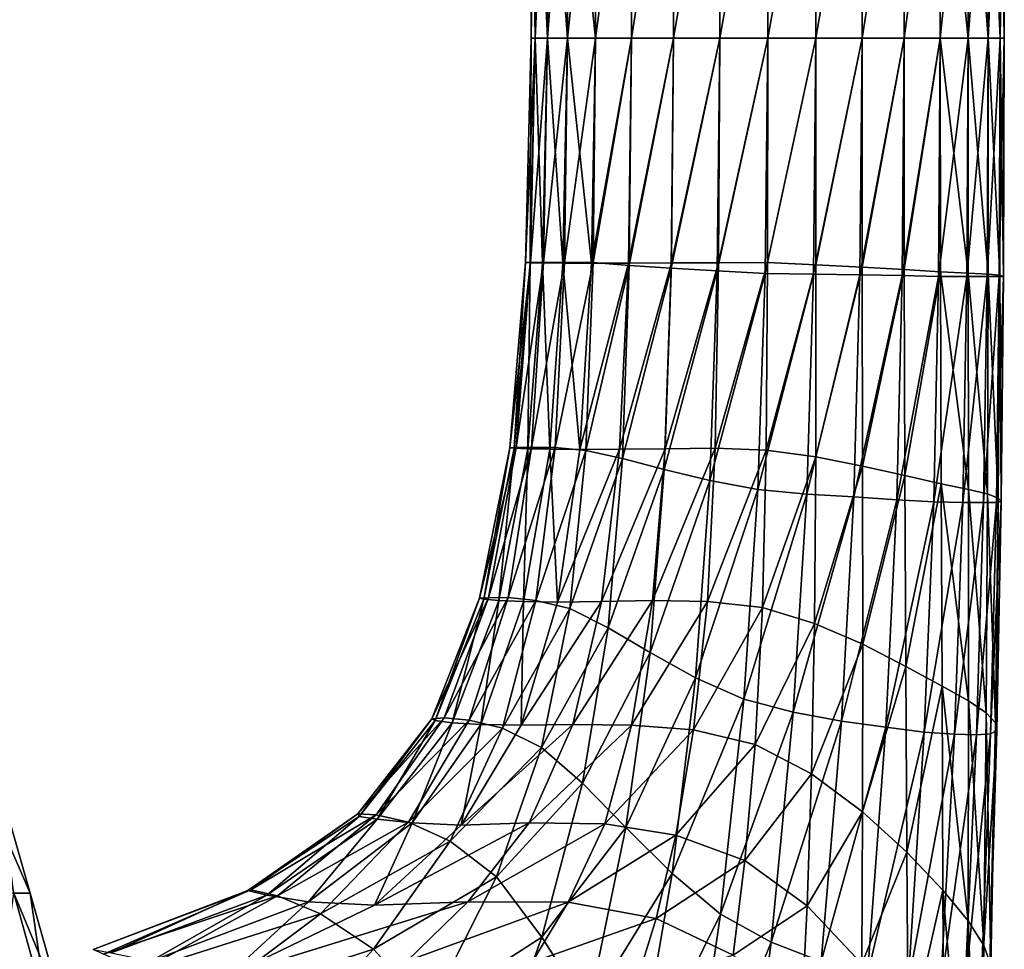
# Model space of a CAD drawing. Extents: x -0.96 to 0.96, y -0.57 to 2.63.
# Tile 98 of 148: x 0.12 to 0.25, y 0.58 to 0.7. Entities that reach past the tile are written whole.
import ezdxf

# ---------------------------------------------------------------- set-up
doc = ezdxf.new("R2010")
doc.units = 0
doc.layers.add('Brakiri_Cruiser_Main_Texture', color=7, linetype='CONTINUOUS')

msp = doc.modelspace()

# ---------------------------------------------------------------- linework, layer by layer
at = {"layer": 'Brakiri_Cruiser_Main_Texture'}
for points in [[(0.188047, 0.693072, 0.464375), (0.188047, 0.727108, 0.464375), (0.187539, 0.727108, 0.47)], [(0.188047, 0.693072, 0.464375), (0.187539, 0.727108, 0.47), (0.187539, 0.693072, 0.47)], [(0.187539, 0.693072, 0.47), (0.187539, 0.727108, 0.47), (0.188047, 0.727108, 0.475625)], [(0.187539, 0.693072, 0.47), (0.188047, 0.727108, 0.475625), (0.188047, 0.693072, 0.475625)], [(0.18957, 0.693072, 0.458984), (0.18957, 0.727108, 0.458984), (0.188047, 0.727108, 0.464375)], [(0.18957, 0.693072, 0.458984), (0.188047, 0.727108, 0.464375), (0.188047, 0.693072, 0.464375)], [(0.188047, 0.693072, 0.475625), (0.188047, 0.727108, 0.475625), (0.18957, 0.727108, 0.481016)], [(0.188047, 0.693072, 0.475625), (0.18957, 0.727108, 0.481016), (0.18957, 0.693072, 0.481016)], [(0.192109, 0.693072, 0.454063), (0.192109, 0.727108, 0.454063), (0.18957, 0.727108, 0.458984)], [(0.192109, 0.693072, 0.454063), (0.18957, 0.727108, 0.458984), (0.18957, 0.693072, 0.458984)], [(0.18957, 0.693072, 0.481016), (0.18957, 0.727108, 0.481016), (0.192109, 0.727108, 0.485937)], [(0.18957, 0.693072, 0.481016), (0.192109, 0.727108, 0.485937), (0.192109, 0.693072, 0.485937)], [(0.195664, 0.693072, 0.449844), (0.195664, 0.727108, 0.449844), (0.192109, 0.727108, 0.454063)], [(0.195664, 0.693072, 0.449844), (0.192109, 0.727108, 0.454063), (0.192109, 0.693072, 0.454063)], [(0.192109, 0.693072, 0.485937), (0.192109, 0.727108, 0.485937), (0.195664, 0.727108, 0.490156)], [(0.192109, 0.693072, 0.485937), (0.195664, 0.727108, 0.490156), (0.195664, 0.693072, 0.490156)], [(0.195664, 0.693072, 0.490156), (0.195664, 0.727108, 0.490156), (0.200234, 0.727108, 0.493437)], [(0.195664, 0.693072, 0.490156), (0.200234, 0.727108, 0.493437), (0.200234, 0.693072, 0.493437)], [(0.195664, 0.693072, 0.449844), (0.200234, 0.693072, 0.446562), (0.200234, 0.727108, 0.446562)], [(0.195664, 0.693072, 0.449844), (0.200234, 0.727108, 0.446562), (0.195664, 0.727108, 0.449844)], [(0.200234, 0.693072, 0.493437), (0.200234, 0.727108, 0.493437), (0.205566, 0.727108, 0.495781)], [(0.200234, 0.693072, 0.493437), (0.205566, 0.727108, 0.495781), (0.205566, 0.693072, 0.495781)], [(0.200234, 0.693072, 0.446562), (0.205566, 0.693072, 0.444219), (0.205566, 0.727108, 0.444219)], [(0.200234, 0.693072, 0.446562), (0.205566, 0.727108, 0.444219), (0.200234, 0.727108, 0.446562)], [(0.205566, 0.693072, 0.495781), (0.205566, 0.727108, 0.495781), (0.211406, 0.727108, 0.497187)], [(0.205566, 0.693072, 0.495781), (0.211406, 0.727108, 0.497187), (0.211406, 0.693072, 0.497187)], [(0.205566, 0.693072, 0.444219), (0.211406, 0.693072, 0.442813), (0.211406, 0.727108, 0.442813)], [(0.205566, 0.693072, 0.444219), (0.211406, 0.727108, 0.442813), (0.205566, 0.727108, 0.444219)], [(0.211406, 0.693072, 0.497187), (0.211406, 0.727108, 0.497187), (0.2175, 0.727108, 0.497656)], [(0.211406, 0.693072, 0.497187), (0.2175, 0.727108, 0.497656), (0.2175, 0.693072, 0.497656)], [(0.211406, 0.693072, 0.442813), (0.2175, 0.693072, 0.442344), (0.2175, 0.727108, 0.442344)], [(0.211406, 0.693072, 0.442813), (0.2175, 0.727108, 0.442344), (0.211406, 0.727108, 0.442813)], [(0.2175, 0.693072, 0.497656), (0.2175, 0.727108, 0.497656), (0.223594, 0.727108, 0.497187)], [(0.2175, 0.693072, 0.497656), (0.223594, 0.727108, 0.497187), (0.223594, 0.693072, 0.497187)], [(0.2175, 0.693072, 0.442344), (0.223594, 0.693072, 0.442813), (0.223594, 0.727108, 0.442813)], [(0.2175, 0.693072, 0.442344), (0.223594, 0.727108, 0.442813), (0.2175, 0.727108, 0.442344)], [(0.223594, 0.693072, 0.497187), (0.223594, 0.727108, 0.497187), (0.229434, 0.727108, 0.495781)], [(0.223594, 0.693072, 0.497187), (0.229434, 0.727108, 0.495781), (0.229434, 0.693072, 0.495781)], [(0.223594, 0.693072, 0.442813), (0.229434, 0.693072, 0.444219), (0.229434, 0.727108, 0.444219)], [(0.223594, 0.693072, 0.442813), (0.229434, 0.727108, 0.444219), (0.223594, 0.727108, 0.442813)], [(0.229434, 0.693072, 0.495781), (0.229434, 0.727108, 0.495781), (0.234766, 0.727108, 0.493437)], [(0.229434, 0.693072, 0.495781), (0.234766, 0.727108, 0.493437), (0.234766, 0.693072, 0.493437)], [(0.229434, 0.693072, 0.444219), (0.234766, 0.693072, 0.446562), (0.234766, 0.727108, 0.446562)], [(0.229434, 0.693072, 0.444219), (0.234766, 0.727108, 0.446562), (0.229434, 0.727108, 0.444219)], [(0.234766, 0.693072, 0.493437), (0.234766, 0.727108, 0.493437), (0.239336, 0.727108, 0.490156)], [(0.234766, 0.693072, 0.493437), (0.239336, 0.727108, 0.490156), (0.239336, 0.693072, 0.490156)], [(0.234766, 0.693072, 0.446562), (0.239336, 0.693072, 0.449844), (0.239336, 0.727108, 0.449844)], [(0.234766, 0.693072, 0.446562), (0.239336, 0.727108, 0.449844), (0.234766, 0.727108, 0.446562)], [(0.239336, 0.693072, 0.490156), (0.239336, 0.727108, 0.490156), (0.242891, 0.727108, 0.485937)], [(0.239336, 0.693072, 0.490156), (0.242891, 0.727108, 0.485937), (0.242891, 0.693072, 0.485937)], [(0.242891, 0.693072, 0.454063), (0.242891, 0.727108, 0.454063), (0.239336, 0.727108, 0.449844)], [(0.242891, 0.693072, 0.454063), (0.239336, 0.727108, 0.449844), (0.239336, 0.693072, 0.449844)], [(0.242891, 0.693072, 0.485937), (0.242891, 0.727108, 0.485937), (0.24543, 0.727108, 0.481016)], [(0.242891, 0.693072, 0.485937), (0.24543, 0.727108, 0.481016), (0.24543, 0.693072, 0.481016)], [(0.24543, 0.693072, 0.458984), (0.24543, 0.727108, 0.458984), (0.242891, 0.727108, 0.454063)], [(0.24543, 0.693072, 0.458984), (0.242891, 0.727108, 0.454063), (0.242891, 0.693072, 0.454063)], [(0.24543, 0.693072, 0.481016), (0.24543, 0.727108, 0.481016), (0.246953, 0.727108, 0.475625)], [(0.24543, 0.693072, 0.481016), (0.246953, 0.727108, 0.475625), (0.246953, 0.693072, 0.475625)], [(0.246953, 0.693072, 0.464375), (0.246953, 0.727108, 0.464375), (0.24543, 0.727108, 0.458984)], [(0.246953, 0.693072, 0.464375), (0.24543, 0.727108, 0.458984), (0.24543, 0.693072, 0.458984)], [(0.246953, 0.693072, 0.475625), (0.246953, 0.727108, 0.475625), (0.247461, 0.727108, 0.47)], [(0.246953, 0.693072, 0.475625), (0.247461, 0.727108, 0.47), (0.247461, 0.693072, 0.47)], [(0.247461, 0.693072, 0.47), (0.247461, 0.727108, 0.47), (0.246953, 0.727108, 0.464375)], [(0.247461, 0.693072, 0.47), (0.246953, 0.727108, 0.464375), (0.246953, 0.693072, 0.464375)], [(0.187378, 0.664598, 0.464358), (0.187539, 0.693072, 0.47), (0.186816, 0.664615, 0.470039)], [(0.186816, 0.664615, 0.470039), (0.187539, 0.693072, 0.47), (0.188047, 0.693072, 0.475625)], [(0.186816, 0.664615, 0.470039), (0.188047, 0.693072, 0.475625), (0.187437, 0.664615, 0.475654)], [(0.188956, 0.66458, 0.458911), (0.188047, 0.693072, 0.464375), (0.187378, 0.664598, 0.464358)], [(0.187378, 0.664598, 0.464358), (0.188047, 0.693072, 0.464375), (0.187539, 0.693072, 0.47)], [(0.187437, 0.664615, 0.475654), (0.188047, 0.693072, 0.475625), (0.18957, 0.693072, 0.481016)], [(0.187437, 0.664615, 0.475654), (0.18957, 0.693072, 0.481016), (0.189073, 0.664615, 0.481035)], [(0.188956, 0.66458, 0.458911), (0.18957, 0.693072, 0.458984), (0.188047, 0.693072, 0.464375)], [(0.191548, 0.664562, 0.453933), (0.18957, 0.693072, 0.458984), (0.188956, 0.66458, 0.458911)], [(0.189073, 0.664615, 0.481035), (0.18957, 0.693072, 0.481016), (0.192109, 0.693072, 0.485937)], [(0.189073, 0.664615, 0.481035), (0.192109, 0.693072, 0.485937), (0.191724, 0.664615, 0.485947)], [(0.191548, 0.664562, 0.453933), (0.192109, 0.693072, 0.454063), (0.18957, 0.693072, 0.458984)], [(0.195157, 0.664545, 0.449658), (0.192109, 0.693072, 0.454063), (0.191548, 0.664562, 0.453933)], [(0.191724, 0.664615, 0.485947), (0.192109, 0.693072, 0.485937), (0.195664, 0.693072, 0.490156)], [(0.191724, 0.664615, 0.485947), (0.195664, 0.693072, 0.490156), (0.195391, 0.664615, 0.490156)], [(0.195157, 0.664545, 0.449658), (0.195664, 0.693072, 0.449844), (0.192109, 0.693072, 0.454063)], [(0.195157, 0.664545, 0.449658), (0.199848, 0.664562, 0.446098), (0.200234, 0.693072, 0.446562)], [(0.195157, 0.664545, 0.449658), (0.200234, 0.693072, 0.446562), (0.195664, 0.693072, 0.449844)], [(0.195391, 0.664615, 0.490156), (0.195664, 0.693072, 0.490156), (0.200234, 0.693072, 0.493437)], [(0.195391, 0.664615, 0.490156), (0.200234, 0.693072, 0.493437), (0.199949, 0.664268, 0.493437)], [(0.199848, 0.664562, 0.446098), (0.205301, 0.66458, 0.443475), (0.205566, 0.693072, 0.444219)], [(0.199848, 0.664562, 0.446098), (0.205566, 0.693072, 0.444219), (0.200234, 0.693072, 0.446562)], [(0.199949, 0.664268, 0.493437), (0.200234, 0.693072, 0.493437), (0.205566, 0.693072, 0.495781)], [(0.199949, 0.664268, 0.493437), (0.205566, 0.693072, 0.495781), (0.205269, 0.66392, 0.495781)], [(0.205269, 0.66392, 0.495781), (0.205566, 0.693072, 0.495781), (0.211406, 0.693072, 0.497187)], [(0.205269, 0.66392, 0.495781), (0.211406, 0.693072, 0.497187), (0.211096, 0.663572, 0.497187)], [(0.205301, 0.66458, 0.443475), (0.211262, 0.664598, 0.441791), (0.211406, 0.693072, 0.442813)], [(0.205301, 0.66458, 0.443475), (0.211406, 0.693072, 0.442813), (0.205566, 0.693072, 0.444219)], [(0.211096, 0.663572, 0.497187), (0.211406, 0.693072, 0.497187), (0.2175, 0.693072, 0.497656)], [(0.211096, 0.663572, 0.497187), (0.2175, 0.693072, 0.497656), (0.217177, 0.663225, 0.497656)], [(0.211262, 0.664598, 0.441791), (0.217476, 0.664615, 0.441043), (0.2175, 0.693072, 0.442344)], [(0.211262, 0.664598, 0.441791), (0.2175, 0.693072, 0.442344), (0.211406, 0.693072, 0.442813)], [(0.217177, 0.663225, 0.497656), (0.2175, 0.693072, 0.497656), (0.223594, 0.693072, 0.497187)], [(0.217177, 0.663225, 0.497656), (0.223594, 0.693072, 0.497187), (0.223302, 0.663138, 0.497187)], [(0.217476, 0.664615, 0.441043), (0.223587, 0.66432, 0.441545), (0.223594, 0.693072, 0.442813)], [(0.217476, 0.664615, 0.441043), (0.223594, 0.693072, 0.442813), (0.2175, 0.693072, 0.442344)], [(0.223302, 0.663138, 0.497187), (0.223594, 0.693072, 0.497187), (0.229434, 0.693072, 0.495781)], [(0.223302, 0.663138, 0.497187), (0.229434, 0.693072, 0.495781), (0.229173, 0.663051, 0.495781)], [(0.223587, 0.66432, 0.441545), (0.229445, 0.664024, 0.442985), (0.229434, 0.693072, 0.444219)], [(0.223587, 0.66432, 0.441545), (0.229434, 0.693072, 0.444219), (0.223594, 0.693072, 0.442813)], [(0.229173, 0.663051, 0.495781), (0.229434, 0.693072, 0.495781), (0.234766, 0.693072, 0.493437)], [(0.229173, 0.663051, 0.495781), (0.234766, 0.693072, 0.493437), (0.234536, 0.662964, 0.493437)], [(0.229445, 0.664024, 0.442985), (0.234766, 0.693072, 0.446562), (0.229434, 0.693072, 0.444219)], [(0.229445, 0.664024, 0.442985), (0.234794, 0.663728, 0.445362), (0.234766, 0.693072, 0.446562)], [(0.234536, 0.662964, 0.493437), (0.234766, 0.693072, 0.493437), (0.239336, 0.693072, 0.490156)], [(0.234536, 0.662964, 0.493437), (0.239336, 0.693072, 0.490156), (0.239137, 0.662877, 0.490156)], [(0.234794, 0.663728, 0.445362), (0.239336, 0.693072, 0.449844), (0.234766, 0.693072, 0.446562)], [(0.234794, 0.663728, 0.445362), (0.239382, 0.663432, 0.448677), (0.239336, 0.693072, 0.449844)], [(0.239137, 0.662877, 0.490156), (0.239336, 0.693072, 0.490156), (0.242891, 0.693072, 0.485937)], [(0.239137, 0.662877, 0.490156), (0.242891, 0.693072, 0.485937), (0.242716, 0.662877, 0.485909)], [(0.2429, 0.663294, 0.453159), (0.242891, 0.693072, 0.454063), (0.239336, 0.693072, 0.449844)], [(0.2429, 0.663294, 0.453159), (0.239336, 0.693072, 0.449844), (0.239382, 0.663432, 0.448677)], [(0.242716, 0.662877, 0.485909), (0.242891, 0.693072, 0.485937), (0.24543, 0.693072, 0.481016)], [(0.242716, 0.662877, 0.485909), (0.24543, 0.693072, 0.481016), (0.24528, 0.662877, 0.480959)], [(0.245403, 0.663155, 0.458345), (0.24543, 0.693072, 0.458984), (0.242891, 0.693072, 0.454063)], [(0.245403, 0.663155, 0.458345), (0.242891, 0.693072, 0.454063), (0.2429, 0.663294, 0.453159)], [(0.24528, 0.662877, 0.480959), (0.24543, 0.693072, 0.481016), (0.246953, 0.693072, 0.475625)], [(0.24528, 0.662877, 0.480959), (0.246953, 0.693072, 0.475625), (0.246829, 0.662877, 0.475541)], [(0.24689, 0.663016, 0.463999), (0.24543, 0.693072, 0.458984), (0.245403, 0.663155, 0.458345)], [(0.24689, 0.663016, 0.463999), (0.246953, 0.693072, 0.464375), (0.24543, 0.693072, 0.458984)], [(0.246829, 0.662877, 0.475541), (0.246953, 0.693072, 0.475625), (0.247461, 0.693072, 0.47)], [(0.246829, 0.662877, 0.475541), (0.247461, 0.693072, 0.47), (0.247361, 0.662877, 0.469888)], [(0.247361, 0.662877, 0.469888), (0.246953, 0.693072, 0.464375), (0.24689, 0.663016, 0.463999)], [(0.247361, 0.662877, 0.469888), (0.247461, 0.693072, 0.47), (0.246953, 0.693072, 0.464375)], [(0.185372, 0.641094, 0.464306), (0.186816, 0.664615, 0.470039), (0.184815, 0.641146, 0.47009)], [(0.184815, 0.641146, 0.47009), (0.186816, 0.664615, 0.470039), (0.187437, 0.664615, 0.475654)], [(0.184815, 0.641146, 0.47009), (0.187437, 0.664615, 0.475654), (0.185606, 0.641164, 0.475742)], [(0.185372, 0.641094, 0.464306), (0.187378, 0.664598, 0.464358), (0.186816, 0.664615, 0.470039)], [(0.187111, 0.641023, 0.458691), (0.187378, 0.664598, 0.464358), (0.185372, 0.641094, 0.464306)], [(0.185606, 0.641164, 0.475742), (0.187437, 0.664615, 0.475654), (0.189073, 0.664615, 0.481035)], [(0.185606, 0.641164, 0.475742), (0.189073, 0.664615, 0.481035), (0.187579, 0.641164, 0.481094)], [(0.187111, 0.641023, 0.458691), (0.188956, 0.66458, 0.458911), (0.187378, 0.664598, 0.464358)], [(0.189866, 0.640953, 0.453544), (0.188956, 0.66458, 0.458911), (0.187111, 0.641023, 0.458691)], [(0.187579, 0.641164, 0.481094), (0.189073, 0.664615, 0.481035), (0.191724, 0.664615, 0.485947)], [(0.187579, 0.641164, 0.481094), (0.191724, 0.664615, 0.485947), (0.190568, 0.641164, 0.485977)], [(0.189866, 0.640953, 0.453544), (0.191548, 0.664562, 0.453933), (0.188956, 0.66458, 0.458911)], [(0.193703, 0.640918, 0.448878), (0.191548, 0.664562, 0.453933), (0.189866, 0.640953, 0.453544)], [(0.190568, 0.641164, 0.485977), (0.191724, 0.664615, 0.485947), (0.195391, 0.664615, 0.490156)], [(0.190568, 0.641164, 0.485977), (0.195391, 0.664615, 0.490156), (0.194448, 0.640816, 0.490166)], [(0.193703, 0.640918, 0.448878), (0.195157, 0.664545, 0.449658), (0.191548, 0.664562, 0.453933)], [(0.193703, 0.640918, 0.448878), (0.19869, 0.640953, 0.444704), (0.199848, 0.664562, 0.446098)], [(0.193703, 0.640918, 0.448878), (0.199848, 0.664562, 0.446098), (0.195157, 0.664545, 0.449658)], [(0.194448, 0.640816, 0.490166), (0.195391, 0.664615, 0.490156), (0.199949, 0.664268, 0.493437)], [(0.194448, 0.640816, 0.490166), (0.199949, 0.664268, 0.493437), (0.199093, 0.639773, 0.493437)], [(0.19869, 0.640953, 0.444704), (0.204505, 0.641023, 0.441246), (0.205301, 0.66458, 0.443475)], [(0.19869, 0.640953, 0.444704), (0.205301, 0.66458, 0.443475), (0.199848, 0.664562, 0.446098)], [(0.199093, 0.639773, 0.493437), (0.199949, 0.664268, 0.493437), (0.205269, 0.66392, 0.495781)], [(0.199093, 0.639773, 0.493437), (0.205269, 0.66392, 0.495781), (0.204375, 0.638383, 0.495781)], [(0.204375, 0.638383, 0.495781), (0.205269, 0.66392, 0.495781), (0.211096, 0.663572, 0.497187)], [(0.204505, 0.641023, 0.441246), (0.210828, 0.641094, 0.438725), (0.211262, 0.664598, 0.441791)], [(0.204505, 0.641023, 0.441246), (0.211262, 0.664598, 0.441791), (0.205301, 0.66458, 0.443475)], [(0.210828, 0.641094, 0.438725), (0.217301, 0.640851, 0.437454), (0.217476, 0.664615, 0.441043)], [(0.210828, 0.641094, 0.438725), (0.217476, 0.664615, 0.441043), (0.211262, 0.664598, 0.441791)], [(0.217301, 0.640851, 0.437454), (0.223587, 0.66432, 0.441545), (0.217476, 0.664615, 0.441043)], [(0.217301, 0.640851, 0.437454), (0.223568, 0.639981, 0.437744), (0.223587, 0.66432, 0.441545)], [(0.223568, 0.639981, 0.437744), (0.229445, 0.664024, 0.442985), (0.223587, 0.66432, 0.441545)], [(0.223568, 0.639981, 0.437744), (0.229477, 0.638798, 0.439284), (0.229445, 0.664024, 0.442985)], [(0.229477, 0.638798, 0.439284), (0.234794, 0.663728, 0.445362), (0.229445, 0.664024, 0.442985)], [(0.229477, 0.638798, 0.439284), (0.234879, 0.637616, 0.441761), (0.234794, 0.663728, 0.445362)], [(0.234879, 0.637616, 0.441761), (0.239382, 0.663432, 0.448677), (0.234794, 0.663728, 0.445362)], [(0.204375, 0.638383, 0.495781), (0.211096, 0.663572, 0.497187), (0.210165, 0.636992, 0.497187)], [(0.210165, 0.636992, 0.497187), (0.211096, 0.663572, 0.497187), (0.217177, 0.663225, 0.497656)], [(0.210165, 0.636992, 0.497187), (0.217177, 0.663225, 0.497656), (0.216252, 0.635862, 0.497656)], [(0.216252, 0.635862, 0.497656), (0.217177, 0.663225, 0.497656), (0.223302, 0.663138, 0.497187)], [(0.216252, 0.635862, 0.497656), (0.223302, 0.663138, 0.497187), (0.222426, 0.635254, 0.497187)], [(0.222426, 0.635254, 0.497187), (0.223302, 0.663138, 0.497187), (0.229173, 0.663051, 0.495781)], [(0.222426, 0.635254, 0.497187), (0.229173, 0.663051, 0.495781), (0.22839, 0.634906, 0.495781)], [(0.22839, 0.634906, 0.495781), (0.229173, 0.663051, 0.495781), (0.234536, 0.662964, 0.493437)], [(0.22839, 0.634906, 0.495781), (0.234536, 0.662964, 0.493437), (0.233845, 0.634559, 0.493437)], [(0.233845, 0.634559, 0.493437), (0.234536, 0.662964, 0.493437), (0.239137, 0.662877, 0.490156)], [(0.233845, 0.634559, 0.493437), (0.239137, 0.662877, 0.490156), (0.238533, 0.634298, 0.490128)], [(0.234879, 0.637616, 0.441761), (0.239465, 0.63659, 0.445407), (0.239382, 0.663432, 0.448677)], [(0.238533, 0.634298, 0.490128), (0.239137, 0.662877, 0.490156), (0.242716, 0.662877, 0.485909)], [(0.238533, 0.634298, 0.490128), (0.242716, 0.662877, 0.485909), (0.242194, 0.634211, 0.485825)], [(0.242928, 0.635877, 0.45045), (0.2429, 0.663294, 0.453159), (0.239382, 0.663432, 0.448677)], [(0.242928, 0.635877, 0.45045), (0.239382, 0.663432, 0.448677), (0.239465, 0.63659, 0.445407)], [(0.242194, 0.634211, 0.485825), (0.242716, 0.662877, 0.485909), (0.24528, 0.662877, 0.480959)], [(0.242194, 0.634211, 0.485825), (0.24528, 0.662877, 0.480959), (0.244832, 0.634211, 0.480791)], [(0.245322, 0.635322, 0.456426), (0.245403, 0.663155, 0.458345), (0.2429, 0.663294, 0.453159)], [(0.245322, 0.635322, 0.456426), (0.2429, 0.663294, 0.453159), (0.242928, 0.635877, 0.45045)], [(0.244832, 0.634211, 0.480791), (0.24528, 0.662877, 0.480959), (0.246829, 0.662877, 0.475541)], [(0.244832, 0.634211, 0.480791), (0.246829, 0.662877, 0.475541), (0.246455, 0.634211, 0.475288)], [(0.2467, 0.634766, 0.462871), (0.245403, 0.663155, 0.458345), (0.245322, 0.635322, 0.456426)], [(0.2467, 0.634766, 0.462871), (0.24689, 0.663016, 0.463999), (0.245403, 0.663155, 0.458345)], [(0.246455, 0.634211, 0.475288), (0.246829, 0.662877, 0.475541), (0.247361, 0.662877, 0.469888)], [(0.246455, 0.634211, 0.475288), (0.247361, 0.662877, 0.469888), (0.247074, 0.63435, 0.469315)], [(0.247074, 0.63435, 0.469315), (0.24689, 0.663016, 0.463999), (0.2467, 0.634766, 0.462871)], [(0.247074, 0.63435, 0.469315), (0.247361, 0.662877, 0.469888), (0.24689, 0.663016, 0.463999)], [(0.180978, 0.622074, 0.470127), (0.184815, 0.641146, 0.47009), (0.185606, 0.641164, 0.475742)], [(0.180978, 0.622074, 0.470127), (0.185606, 0.641164, 0.475742), (0.182111, 0.622127, 0.475852)], [(0.182111, 0.622127, 0.475852), (0.185606, 0.641164, 0.475742), (0.187579, 0.641164, 0.481094)], [(0.182111, 0.622127, 0.475852), (0.187579, 0.641164, 0.481094), (0.184593, 0.622145, 0.481211)], [(0.184593, 0.622145, 0.481211), (0.187579, 0.641164, 0.481094), (0.190568, 0.641164, 0.485977)], [(0.184593, 0.622145, 0.481211), (0.190568, 0.641164, 0.485977), (0.188131, 0.621797, 0.486045)], [(0.188131, 0.621797, 0.486045), (0.190568, 0.641164, 0.485977), (0.194448, 0.640816, 0.490166)], [(0.181526, 0.621951, 0.464137), (0.184815, 0.641146, 0.47009), (0.180978, 0.622074, 0.470127)], [(0.181526, 0.621951, 0.464137), (0.185372, 0.641094, 0.464306), (0.184815, 0.641146, 0.47009)], [(0.183422, 0.621793, 0.45825), (0.185372, 0.641094, 0.464306), (0.181526, 0.621951, 0.464137)], [(0.183422, 0.621793, 0.45825), (0.187111, 0.641023, 0.458691), (0.185372, 0.641094, 0.464306)], [(0.186567, 0.621652, 0.452543), (0.187111, 0.641023, 0.458691), (0.183422, 0.621793, 0.45825)], [(0.186567, 0.621652, 0.452543), (0.189866, 0.640953, 0.453544), (0.187111, 0.641023, 0.458691)], [(0.190862, 0.621582, 0.447095), (0.189866, 0.640953, 0.453544), (0.186567, 0.621652, 0.452543)], [(0.188131, 0.621797, 0.486045), (0.194448, 0.640816, 0.490166), (0.192436, 0.620754, 0.490195)], [(0.190862, 0.621582, 0.447095), (0.193703, 0.640918, 0.448878), (0.189866, 0.640953, 0.453544)], [(0.190862, 0.621582, 0.447095), (0.19644, 0.621652, 0.441694), (0.19869, 0.640953, 0.444704)], [(0.190862, 0.621582, 0.447095), (0.19869, 0.640953, 0.444704), (0.193703, 0.640918, 0.448878)], [(0.192436, 0.620754, 0.490195), (0.194448, 0.640816, 0.490166), (0.199093, 0.639773, 0.493437)], [(0.19644, 0.621652, 0.441694), (0.202912, 0.621793, 0.436786), (0.204505, 0.641023, 0.441246)], [(0.19644, 0.621652, 0.441694), (0.204505, 0.641023, 0.441246), (0.19869, 0.640953, 0.444704)], [(0.202912, 0.621793, 0.436786), (0.209857, 0.621655, 0.432906), (0.210828, 0.641094, 0.438725)], [(0.202912, 0.621793, 0.436786), (0.210828, 0.641094, 0.438725), (0.204505, 0.641023, 0.441246)], [(0.209857, 0.621655, 0.432906), (0.217301, 0.640851, 0.437454), (0.210828, 0.641094, 0.438725)], [(0.209857, 0.621655, 0.432906), (0.216848, 0.620891, 0.430587), (0.217301, 0.640851, 0.437454)], [(0.216848, 0.620891, 0.430587), (0.223568, 0.639981, 0.437744), (0.217301, 0.640851, 0.437454)], [(0.216848, 0.620891, 0.430587), (0.223426, 0.618874, 0.430453), (0.223568, 0.639981, 0.437744)], [(0.223426, 0.618874, 0.430453), (0.229477, 0.638798, 0.439284), (0.223568, 0.639981, 0.437744)], [(0.192436, 0.620754, 0.490195), (0.199093, 0.639773, 0.493437), (0.197256, 0.61832, 0.493447)], [(0.197256, 0.61832, 0.493447), (0.199093, 0.639773, 0.493437), (0.204375, 0.638383, 0.495781)], [(0.223426, 0.618874, 0.430453), (0.229543, 0.61623, 0.431882), (0.229477, 0.638798, 0.439284)], [(0.229543, 0.61623, 0.431882), (0.234879, 0.637616, 0.441761), (0.229477, 0.638798, 0.439284)], [(0.197256, 0.61832, 0.493447), (0.204375, 0.638383, 0.495781), (0.202588, 0.615191, 0.495781)], [(0.202588, 0.615191, 0.495781), (0.204375, 0.638383, 0.495781), (0.210165, 0.636992, 0.497187)], [(0.229543, 0.61623, 0.431882), (0.234995, 0.61343, 0.43479), (0.234879, 0.637616, 0.441761)], [(0.234995, 0.61343, 0.43479), (0.239465, 0.63659, 0.445407), (0.234879, 0.637616, 0.441761)], [(0.202588, 0.615191, 0.495781), (0.210165, 0.636992, 0.497187), (0.208347, 0.611976, 0.497187)], [(0.208347, 0.611976, 0.497187), (0.210165, 0.636992, 0.497187), (0.216252, 0.635862, 0.497656)], [(0.234995, 0.61343, 0.43479), (0.239578, 0.610944, 0.439096), (0.239465, 0.63659, 0.445407)], [(0.242931, 0.609085, 0.445261), (0.242928, 0.635877, 0.45045), (0.239465, 0.63659, 0.445407)], [(0.242931, 0.609085, 0.445261), (0.239465, 0.63659, 0.445407), (0.239578, 0.610944, 0.439096)], [(0.208347, 0.611976, 0.497187), (0.216252, 0.635862, 0.497656), (0.214446, 0.609281, 0.497656)], [(0.214446, 0.609281, 0.497656), (0.216252, 0.635862, 0.497656), (0.222426, 0.635254, 0.497187)], [(0.214446, 0.609281, 0.497656), (0.222426, 0.635254, 0.497187), (0.220718, 0.60763, 0.497187)], [(0.220718, 0.60763, 0.497187), (0.222426, 0.635254, 0.497187), (0.22839, 0.634906, 0.495781)], [(0.24516, 0.607539, 0.452589), (0.245322, 0.635322, 0.456426), (0.242928, 0.635877, 0.45045)], [(0.24516, 0.607539, 0.452589), (0.242928, 0.635877, 0.45045), (0.242931, 0.609085, 0.445261)], [(0.246332, 0.606289, 0.46038), (0.245322, 0.635322, 0.456426), (0.24516, 0.607539, 0.452589)], [(0.246332, 0.606289, 0.46038), (0.2467, 0.634766, 0.462871), (0.245322, 0.635322, 0.456426)], [(0.220718, 0.60763, 0.497187), (0.22839, 0.634906, 0.495781), (0.226824, 0.6065, 0.495781)], [(0.226824, 0.6065, 0.495781), (0.22839, 0.634906, 0.495781), (0.233845, 0.634559, 0.493437)], [(0.226824, 0.6065, 0.495781), (0.233845, 0.634559, 0.493437), (0.232459, 0.605718, 0.493409)], [(0.232459, 0.605718, 0.493409), (0.233845, 0.634559, 0.493437), (0.238533, 0.634298, 0.490128)], [(0.232459, 0.605718, 0.493409), (0.238533, 0.634298, 0.490128), (0.23732, 0.605109, 0.490044)], [(0.23732, 0.605109, 0.490044), (0.238533, 0.634298, 0.490128), (0.242194, 0.634211, 0.485825)], [(0.23732, 0.605109, 0.490044), (0.242194, 0.634211, 0.485825), (0.241142, 0.604849, 0.485629)], [(0.241142, 0.604849, 0.485629), (0.242194, 0.634211, 0.485825), (0.244832, 0.634211, 0.480791)], [(0.241142, 0.604849, 0.485629), (0.244832, 0.634211, 0.480791), (0.243936, 0.604762, 0.480454)], [(0.243936, 0.604762, 0.480454), (0.244832, 0.634211, 0.480791), (0.246455, 0.634211, 0.475288)], [(0.243936, 0.604762, 0.480454), (0.246455, 0.634211, 0.475288), (0.24572, 0.604901, 0.474547)], [(0.24572, 0.604901, 0.474547), (0.246455, 0.634211, 0.475288), (0.247074, 0.63435, 0.469315)], [(0.24572, 0.604901, 0.474547), (0.247074, 0.63435, 0.469315), (0.246511, 0.605317, 0.467935)], [(0.246511, 0.605317, 0.467935), (0.2467, 0.634766, 0.462871), (0.246332, 0.606289, 0.46038)], [(0.246511, 0.605317, 0.467935), (0.247074, 0.63435, 0.469315), (0.2467, 0.634766, 0.462871)], [(0.174916, 0.606789, 0.470055), (0.180978, 0.622074, 0.470127), (0.182111, 0.622127, 0.475852)], [(0.174916, 0.606789, 0.470055), (0.182111, 0.622127, 0.475852), (0.176508, 0.606912, 0.475947)], [(0.175338, 0.606561, 0.463767), (0.180978, 0.622074, 0.470127), (0.174916, 0.606789, 0.470055)], [(0.175338, 0.606561, 0.463767), (0.181526, 0.621951, 0.464137), (0.180978, 0.622074, 0.470127)], [(0.177507, 0.606297, 0.457227), (0.181526, 0.621951, 0.464137), (0.175338, 0.606561, 0.463767)], [(0.176508, 0.606912, 0.475947), (0.182111, 0.622127, 0.475852), (0.184593, 0.622145, 0.481211)], [(0.176508, 0.606912, 0.475947), (0.184593, 0.622145, 0.481211), (0.179656, 0.606618, 0.48135)], [(0.177507, 0.606297, 0.457227), (0.183422, 0.621793, 0.45825), (0.181526, 0.621951, 0.464137)], [(0.181159, 0.606069, 0.450579), (0.183422, 0.621793, 0.45825), (0.177507, 0.606297, 0.457227)], [(0.179656, 0.606618, 0.48135), (0.184593, 0.622145, 0.481211), (0.188131, 0.621797, 0.486045)], [(0.179656, 0.606618, 0.48135), (0.188131, 0.621797, 0.486045), (0.183903, 0.605592, 0.486172)], [(0.181159, 0.606069, 0.450579), (0.186567, 0.621652, 0.452543), (0.183422, 0.621793, 0.45825)], [(0.18626, 0.605963, 0.443679), (0.186567, 0.621652, 0.452543), (0.181159, 0.606069, 0.450579)], [(0.183903, 0.605592, 0.486172), (0.188131, 0.621797, 0.486045), (0.192436, 0.620754, 0.490195)], [(0.18626, 0.605963, 0.443679), (0.190862, 0.621582, 0.447095), (0.186567, 0.621652, 0.452543)], [(0.18626, 0.605963, 0.443679), (0.192778, 0.606069, 0.436381), (0.19644, 0.621652, 0.441694)], [(0.18626, 0.605963, 0.443679), (0.19644, 0.621652, 0.441694), (0.190862, 0.621582, 0.447095)], [(0.192778, 0.606069, 0.436381), (0.200222, 0.606002, 0.429443), (0.202912, 0.621793, 0.436786)], [(0.192778, 0.606069, 0.436381), (0.202912, 0.621793, 0.436786), (0.19644, 0.621652, 0.441694)], [(0.200222, 0.606002, 0.429443), (0.209857, 0.621655, 0.432906), (0.202912, 0.621793, 0.436786)], [(0.200222, 0.606002, 0.429443), (0.2081, 0.605378, 0.423623), (0.209857, 0.621655, 0.432906)], [(0.2081, 0.605378, 0.423623), (0.216848, 0.620891, 0.430587), (0.209857, 0.621655, 0.432906)], [(0.183903, 0.605592, 0.486172), (0.192436, 0.620754, 0.490195), (0.188833, 0.603159, 0.490264)], [(0.188833, 0.603159, 0.490264), (0.192436, 0.620754, 0.490195), (0.197256, 0.61832, 0.493447)], [(0.2081, 0.605378, 0.423623), (0.215886, 0.603537, 0.419766), (0.216848, 0.620891, 0.430587)], [(0.215886, 0.603537, 0.419766), (0.223426, 0.618874, 0.430453), (0.216848, 0.620891, 0.430587)], [(0.215886, 0.603537, 0.419766), (0.223051, 0.599816, 0.418718), (0.223426, 0.618874, 0.430453)], [(0.223051, 0.599816, 0.418718), (0.229543, 0.61623, 0.431882), (0.223426, 0.618874, 0.430453)], [(0.188833, 0.603159, 0.490264), (0.197256, 0.61832, 0.493447), (0.194028, 0.598639, 0.493477)], [(0.194028, 0.598639, 0.493477), (0.197256, 0.61832, 0.493447), (0.202588, 0.615191, 0.495781)], [(0.223051, 0.599816, 0.418718), (0.229495, 0.594998, 0.420087), (0.229543, 0.61623, 0.431882)], [(0.229495, 0.594998, 0.420087), (0.234995, 0.61343, 0.43479), (0.229543, 0.61623, 0.431882)], [(0.194028, 0.598639, 0.493477), (0.202588, 0.615191, 0.495781), (0.199529, 0.59299, 0.495791)], [(0.199529, 0.59299, 0.495791), (0.202588, 0.615191, 0.495781), (0.208347, 0.611976, 0.497187)], [(0.229495, 0.594998, 0.420087), (0.235117, 0.589868, 0.423478), (0.234995, 0.61343, 0.43479)], [(0.235117, 0.589868, 0.423478), (0.239578, 0.610944, 0.439096), (0.234995, 0.61343, 0.43479)], [(0.199529, 0.59299, 0.495791), (0.208347, 0.611976, 0.497187), (0.205374, 0.587166, 0.497187)], [(0.205374, 0.587166, 0.497187), (0.208347, 0.611976, 0.497187), (0.214446, 0.609281, 0.497656)], [(0.235117, 0.589868, 0.423478), (0.239659, 0.585052, 0.429039), (0.239578, 0.610944, 0.439096)], [(0.242863, 0.581177, 0.436919), (0.242931, 0.609085, 0.445261), (0.239578, 0.610944, 0.439096)], [(0.242863, 0.581177, 0.436919), (0.239578, 0.610944, 0.439096), (0.239659, 0.585052, 0.429039)], [(0.205374, 0.587166, 0.497187), (0.214446, 0.609281, 0.497656), (0.211522, 0.582039, 0.497656)], [(0.211522, 0.582039, 0.497656), (0.214446, 0.609281, 0.497656), (0.220718, 0.60763, 0.497187)], [(0.244849, 0.578068, 0.446188), (0.242931, 0.609085, 0.445261), (0.242863, 0.581177, 0.436919)], [(0.244849, 0.578068, 0.446188), (0.24516, 0.607539, 0.452589), (0.242931, 0.609085, 0.445261)], [(0.211522, 0.582039, 0.497656), (0.220718, 0.60763, 0.497187), (0.21793, 0.578475, 0.497187)], [(0.21793, 0.578475, 0.497187), (0.220718, 0.60763, 0.497187), (0.226824, 0.6065, 0.495781)], [(0.245734, 0.57555, 0.455914), (0.24516, 0.607539, 0.452589), (0.244849, 0.578068, 0.446188)], [(0.245734, 0.57555, 0.455914), (0.246332, 0.606289, 0.46038), (0.24516, 0.607539, 0.452589)], [(0.165574, 0.594754, 0.470047), (0.174916, 0.606789, 0.470055), (0.176508, 0.606912, 0.475947)], [(0.165574, 0.594754, 0.470047), (0.176508, 0.606912, 0.475947), (0.167896, 0.594617, 0.476132)], [(0.165725, 0.59442, 0.463385), (0.174916, 0.606789, 0.470055), (0.165574, 0.594754, 0.470047)], [(0.165725, 0.59442, 0.463385), (0.175338, 0.606561, 0.463767), (0.174916, 0.606789, 0.470055)], [(0.168024, 0.59405, 0.456116), (0.175338, 0.606561, 0.463767), (0.165725, 0.59442, 0.463385)], [(0.167896, 0.594617, 0.476132), (0.176508, 0.606912, 0.475947), (0.179656, 0.606618, 0.48135)], [(0.167896, 0.594617, 0.476132), (0.179656, 0.606618, 0.48135), (0.171982, 0.593679, 0.481606)], [(0.168024, 0.59405, 0.456116), (0.177507, 0.606297, 0.457227), (0.175338, 0.606561, 0.463767)], [(0.172463, 0.593591, 0.447637), (0.177507, 0.606297, 0.457227), (0.168024, 0.59405, 0.456116)], [(0.171982, 0.593679, 0.481606), (0.179656, 0.606618, 0.48135), (0.183903, 0.605592, 0.486172)], [(0.172463, 0.593591, 0.447637), (0.181159, 0.606069, 0.450579), (0.177507, 0.606297, 0.457227)], [(0.21793, 0.578475, 0.497187), (0.226824, 0.6065, 0.495781), (0.224252, 0.576041, 0.495753)], [(0.224252, 0.576041, 0.495753), (0.226824, 0.6065, 0.495781), (0.232459, 0.605718, 0.493409)], [(0.245595, 0.573745, 0.465163), (0.246511, 0.605317, 0.467935), (0.246332, 0.606289, 0.46038)], [(0.245595, 0.573745, 0.465163), (0.246332, 0.606289, 0.46038), (0.245734, 0.57555, 0.455914)], [(0.171982, 0.593679, 0.481606), (0.183903, 0.605592, 0.486172), (0.177249, 0.591281, 0.486387)], [(0.178651, 0.593307, 0.438395), (0.181159, 0.606069, 0.450579), (0.172463, 0.593591, 0.447637)], [(0.177249, 0.591281, 0.486387), (0.183903, 0.605592, 0.486172), (0.188833, 0.603159, 0.490264)], [(0.178651, 0.593307, 0.438395), (0.18626, 0.605963, 0.443679), (0.181159, 0.606069, 0.450579)], [(0.178651, 0.593307, 0.438395), (0.187271, 0.593591, 0.427939), (0.192778, 0.606069, 0.436381)], [(0.178651, 0.593307, 0.438395), (0.192778, 0.606069, 0.436381), (0.18626, 0.605963, 0.443679)], [(0.187271, 0.593591, 0.427939), (0.200222, 0.606002, 0.429443), (0.192778, 0.606069, 0.436381)], [(0.187271, 0.593591, 0.427939), (0.196847, 0.593459, 0.417711), (0.200222, 0.606002, 0.429443)], [(0.196847, 0.593459, 0.417711), (0.2081, 0.605378, 0.423623), (0.200222, 0.606002, 0.429443)], [(0.196847, 0.593459, 0.417711), (0.205839, 0.592054, 0.409206), (0.2081, 0.605378, 0.423623)], [(0.205839, 0.592054, 0.409206), (0.215886, 0.603537, 0.419766), (0.2081, 0.605378, 0.423623)], [(0.224252, 0.576041, 0.495753), (0.232459, 0.605718, 0.493409), (0.23014, 0.574303, 0.493325)], [(0.23014, 0.574303, 0.493325), (0.232459, 0.605718, 0.493409), (0.23732, 0.605109, 0.490044)], [(0.23014, 0.574303, 0.493325), (0.23732, 0.605109, 0.490044), (0.235287, 0.573173, 0.489847)], [(0.235287, 0.573173, 0.489847), (0.23732, 0.605109, 0.490044), (0.241142, 0.604849, 0.485629)], [(0.244509, 0.572773, 0.472998), (0.24572, 0.604901, 0.474547), (0.246511, 0.605317, 0.467935)], [(0.244509, 0.572773, 0.472998), (0.246511, 0.605317, 0.467935), (0.245595, 0.573745, 0.465163)], [(0.235287, 0.573173, 0.489847), (0.241142, 0.604849, 0.485629), (0.239381, 0.572565, 0.485264)], [(0.239381, 0.572565, 0.485264), (0.241142, 0.604849, 0.485629), (0.243936, 0.604762, 0.480454)], [(0.239381, 0.572565, 0.485264), (0.243936, 0.604762, 0.480454), (0.242448, 0.572443, 0.479629)], [(0.242448, 0.572443, 0.479629), (0.243936, 0.604762, 0.480454), (0.24572, 0.604901, 0.474547)], [(0.242448, 0.572443, 0.479629), (0.24572, 0.604901, 0.474547), (0.244509, 0.572773, 0.472998)], [(0.177249, 0.591281, 0.486387), (0.188833, 0.603159, 0.490264), (0.183115, 0.586761, 0.490391)], [(0.183115, 0.586761, 0.490391), (0.188833, 0.603159, 0.490264), (0.194028, 0.598639, 0.493477)], [(0.205839, 0.592054, 0.409206), (0.214598, 0.588839, 0.403066), (0.215886, 0.603537, 0.419766)], [(0.214598, 0.588839, 0.403066), (0.223051, 0.599816, 0.418718), (0.215886, 0.603537, 0.419766)], [(0.214598, 0.588839, 0.403066), (0.222489, 0.583072, 0.400524), (0.223051, 0.599816, 0.418718)], [(0.222489, 0.583072, 0.400524), (0.229495, 0.594998, 0.420087), (0.223051, 0.599816, 0.418718)], [(0.118242, 0.598031, -0.030293), (0.121992, 0.584688, -0.031055), (0.124043, 0.584688)], [(0.118242, 0.598031, -0.030293), (0.124043, 0.584688), (0.120234, 0.598031)], [(0.120234, 0.598031), (0.124043, 0.584688), (0.121992, 0.584688, 0.031055)], [(0.183115, 0.586761, 0.490391), (0.194028, 0.598639, 0.493477), (0.188873, 0.579113, 0.493545)], [(0.188873, 0.579113, 0.493545), (0.194028, 0.598639, 0.493477), (0.199529, 0.59299, 0.495791)], [(0.151605, 0.585023, 0.463179), (0.165725, 0.59442, 0.463385), (0.165574, 0.594754, 0.470047)], [(0.151605, 0.585023, 0.463179), (0.165574, 0.594754, 0.470047), (0.152022, 0.585098, 0.470224)], [(0.154053, 0.584423, 0.454598), (0.165725, 0.59442, 0.463385), (0.151605, 0.585023, 0.463179)], [(0.152022, 0.585098, 0.470224), (0.165574, 0.594754, 0.470047), (0.167896, 0.594617, 0.476132)], [(0.152022, 0.585098, 0.470224), (0.167896, 0.594617, 0.476132), (0.155372, 0.584336, 0.476512)], [(0.154053, 0.584423, 0.454598), (0.168024, 0.59405, 0.456116), (0.165725, 0.59442, 0.463385)], [(0.159299, 0.583606, 0.443704), (0.168024, 0.59405, 0.456116), (0.154053, 0.584423, 0.454598)], [(0.155372, 0.584336, 0.476512), (0.167896, 0.594617, 0.476132), (0.171982, 0.593679, 0.481606)], [(0.159299, 0.583606, 0.443704), (0.172463, 0.593591, 0.447637), (0.168024, 0.59405, 0.456116)], [(0.222489, 0.583072, 0.400524), (0.229399, 0.575738, 0.401252), (0.229495, 0.594998, 0.420087)], [(0.229399, 0.575738, 0.401252), (0.235117, 0.589868, 0.423478), (0.229495, 0.594998, 0.420087)], [(0.155372, 0.584336, 0.476512), (0.171982, 0.593679, 0.481606), (0.160821, 0.582061, 0.482019)], [(0.167667, 0.583144, 0.430639), (0.172463, 0.593591, 0.447637), (0.159299, 0.583606, 0.443704)], [(0.160821, 0.582061, 0.482019), (0.171982, 0.593679, 0.481606), (0.177249, 0.591281, 0.486387)], [(0.167667, 0.583144, 0.430639), (0.178651, 0.593307, 0.438395), (0.172463, 0.593591, 0.447637)], [(0.167667, 0.583144, 0.430639), (0.179482, 0.583606, 0.415543), (0.187271, 0.593591, 0.427939)], [(0.167667, 0.583144, 0.430639), (0.187271, 0.593591, 0.427939), (0.178651, 0.593307, 0.438395)], [(0.179482, 0.583606, 0.415543), (0.196847, 0.593459, 0.417711), (0.187271, 0.593591, 0.427939)], [(0.179482, 0.583606, 0.415543), (0.192219, 0.583536, 0.400598), (0.196847, 0.593459, 0.417711)], [(0.188873, 0.579113, 0.493545), (0.199529, 0.59299, 0.495791), (0.19473, 0.5699, 0.49582)], [(0.192219, 0.583536, 0.400598), (0.205839, 0.592054, 0.409206), (0.196847, 0.593459, 0.417711)], [(0.19473, 0.5699, 0.49582), (0.199529, 0.59299, 0.495791), (0.205374, 0.587166, 0.497187)], [(0.160821, 0.582061, 0.482019), (0.177249, 0.591281, 0.486387), (0.167534, 0.577594, 0.486719)], [(0.167534, 0.577594, 0.486719), (0.177249, 0.591281, 0.486387), (0.183115, 0.586761, 0.490391)], [(0.192219, 0.583536, 0.400598), (0.203353, 0.581475, 0.387983), (0.205839, 0.592054, 0.409206)], [(0.203353, 0.581475, 0.387983), (0.214598, 0.588839, 0.403066), (0.205839, 0.592054, 0.409206)], [(0.203353, 0.581475, 0.387983), (0.213127, 0.576805, 0.378726), (0.214598, 0.588839, 0.403066)], [(0.213127, 0.576805, 0.378726), (0.222489, 0.583072, 0.400524), (0.214598, 0.588839, 0.403066)], [(0.229399, 0.575738, 0.401252), (0.235271, 0.565615, 0.405189), (0.235117, 0.589868, 0.423478)], [(0.235271, 0.565615, 0.405189), (0.239659, 0.585052, 0.429039), (0.235117, 0.589868, 0.423478)], [(0.167534, 0.577594, 0.486719), (0.183115, 0.586761, 0.490391), (0.174637, 0.569945, 0.490605)], [(0.174637, 0.569945, 0.490605), (0.183115, 0.586761, 0.490391), (0.188873, 0.579113, 0.493545)], [(0.19473, 0.5699, 0.49582), (0.205374, 0.587166, 0.497187), (0.200768, 0.560339, 0.497197)], [(0.200768, 0.560339, 0.497197), (0.205374, 0.587166, 0.497187), (0.211522, 0.582039, 0.497656)], [(0.132021, 0.577539, 0.463288), (0.151605, 0.585023, 0.463179), (0.152022, 0.585098, 0.470224)], [(0.132021, 0.577539, 0.463288), (0.152022, 0.585098, 0.470224), (0.133332, 0.576953, 0.47071)], [(0.134294, 0.577108, 0.453402), (0.151605, 0.585023, 0.463179), (0.132021, 0.577539, 0.463288)], [(0.133332, 0.576953, 0.47071), (0.152022, 0.585098, 0.470224), (0.155372, 0.584336, 0.476512)], [(0.134294, 0.577108, 0.453402), (0.154053, 0.584423, 0.454598), (0.151605, 0.585023, 0.463179)], [(0.235271, 0.565615, 0.405189), (0.239853, 0.555807, 0.412069), (0.239659, 0.585052, 0.429039)], [(0.242746, 0.549101, 0.424067), (0.242863, 0.581177, 0.436919), (0.239659, 0.585052, 0.429039)], [(0.242746, 0.549101, 0.424067), (0.239659, 0.585052, 0.429039), (0.239853, 0.555807, 0.412069)], [(0.115811, 0.584688, -0.060791), (0.119883, 0.569152, -0.062461), (0.126299, 0.569152, -0.031904)], [(0.115811, 0.584688, -0.060791), (0.126299, 0.569152, -0.031904), (0.121992, 0.584688, -0.031055)], [(0.121992, 0.584688, 0.031055), (0.126299, 0.569152, 0.031904), (0.119883, 0.569152, 0.062461)], [(0.121992, 0.584688, -0.031055), (0.126299, 0.569152, -0.031904), (0.128437, 0.569152)], [(0.121992, 0.584688, -0.031055), (0.128437, 0.569152), (0.124043, 0.584688)], [(0.124043, 0.584688), (0.126299, 0.569152, 0.031904), (0.121992, 0.584688, 0.031055)], [(0.124043, 0.584688), (0.128437, 0.569152), (0.126299, 0.569152, 0.031904)], [(0.133332, 0.576953, 0.47071), (0.155372, 0.584336, 0.476512), (0.138162, 0.574836, 0.477145)], [(0.139318, 0.576064, 0.440828), (0.154053, 0.584423, 0.454598), (0.134294, 0.577108, 0.453402)], [(0.138162, 0.574836, 0.477145), (0.155372, 0.584336, 0.476512), (0.160821, 0.582061, 0.482019)], [(0.139318, 0.576064, 0.440828), (0.159299, 0.583606, 0.443704), (0.154053, 0.584423, 0.454598)], [(0.149109, 0.57418, 0.419242), (0.159299, 0.583606, 0.443704), (0.139318, 0.576064, 0.440828)], [(0.149109, 0.57418, 0.419242), (0.167667, 0.583144, 0.430639), (0.159299, 0.583606, 0.443704)], [(0.149109, 0.57418, 0.419242), (0.171778, 0.576064, 0.39614), (0.179482, 0.583606, 0.415543)], [(0.149109, 0.57418, 0.419242), (0.179482, 0.583606, 0.415543), (0.167667, 0.583144, 0.430639)], [(0.171778, 0.576064, 0.39614), (0.192219, 0.583536, 0.400598), (0.179482, 0.583606, 0.415543)], [(0.171778, 0.576064, 0.39614), (0.187661, 0.575925, 0.376261), (0.192219, 0.583536, 0.400598)], [(0.187661, 0.575925, 0.376261), (0.203353, 0.581475, 0.387983), (0.192219, 0.583536, 0.400598)], [(0.213127, 0.576805, 0.378726), (0.221785, 0.568909, 0.373854), (0.222489, 0.583072, 0.400524)], [(0.221785, 0.568909, 0.373854), (0.229399, 0.575738, 0.401252), (0.222489, 0.583072, 0.400524)], [(0.138162, 0.574836, 0.477145), (0.160821, 0.582061, 0.482019), (0.145426, 0.570492, 0.482627)], [(0.145426, 0.570492, 0.482627), (0.160821, 0.582061, 0.482019), (0.167534, 0.577594, 0.486719)], [(0.187661, 0.575925, 0.376261), (0.200881, 0.573387, 0.358448), (0.203353, 0.581475, 0.387983)], [(0.200768, 0.560339, 0.497197), (0.211522, 0.582039, 0.497656), (0.207071, 0.551648, 0.497656)], [(0.200881, 0.573387, 0.358448), (0.213127, 0.576805, 0.378726), (0.203353, 0.581475, 0.387983)], [(0.207071, 0.551648, 0.497656), (0.211522, 0.582039, 0.497656), (0.21793, 0.578475, 0.497187)], [(0.244324, 0.543615, 0.437677), (0.242863, 0.581177, 0.436919), (0.242746, 0.549101, 0.424067)], [(0.244324, 0.543615, 0.437677), (0.244849, 0.578068, 0.446188), (0.242863, 0.581177, 0.436919)], [(0.174637, 0.569945, 0.490605), (0.188873, 0.579113, 0.493545), (0.181257, 0.558125, 0.493672)], [(0.181257, 0.558125, 0.493672), (0.188873, 0.579113, 0.493545), (0.19473, 0.5699, 0.49582)], [(0.145426, 0.570492, 0.482627), (0.167534, 0.577594, 0.486719), (0.153996, 0.562914, 0.487207)], [(0.153996, 0.562914, 0.487207), (0.167534, 0.577594, 0.486719), (0.174637, 0.569945, 0.490605)], [(0.207071, 0.551648, 0.497656), (0.21793, 0.578475, 0.497187), (0.213719, 0.545564, 0.497159)], [(0.213719, 0.545564, 0.497159), (0.21793, 0.578475, 0.497187), (0.224252, 0.576041, 0.495753)], [(0.244791, 0.539755, 0.449877), (0.244849, 0.578068, 0.446188), (0.244324, 0.543615, 0.437677)], [(0.244791, 0.539755, 0.449877), (0.245734, 0.57555, 0.455914), (0.244849, 0.578068, 0.446188)]]:
    msp.add_3dface(points, dxfattribs=at)

doc.saveas('drawing.dxf')
